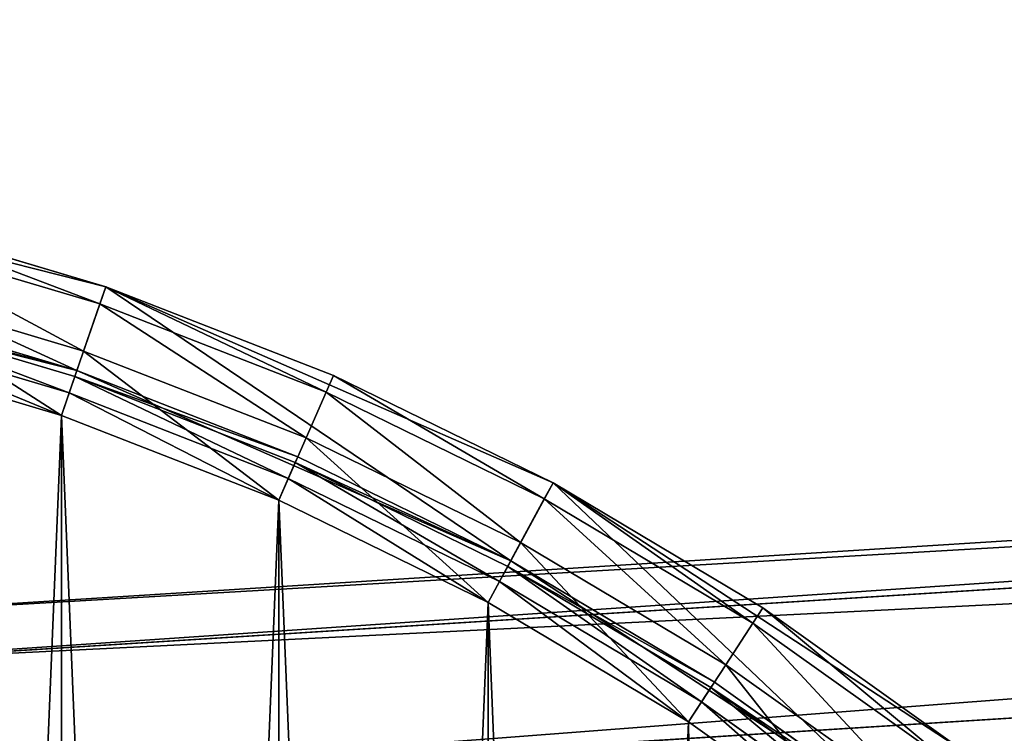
# Model space of a CAD drawing. Extents: x 4 to 698, y -308 to 195.
# Tile 226 of 256: x 365 to 382, y 40 to 52. Entities that reach past the tile are written whole.
import ezdxf

# ---------------------------------------------------------------- set-up
doc = ezdxf.new("R2010")
doc.units = 0
doc.header["$LTSCALE"] = 25.4
doc.layers.get('0').update_dxf_attribs({"color": 13, "linetype": 'CONTINUOUS'})

# ---------------------------------------------------------------- blocks, each defined once
blk = doc.blocks.new('DISK-III-7644_STL')
at = {"color": 250}
for p, q in [((360.43, 41.659, 209.145), (521.472, 51.808, 96.159)), ((360.43, 41.659, 209.145), (521.472, 51.808, 96.159)), ((362.198, 40.965, 211.603), (523.24, 51.114, 98.617)), ((362.198, 40.965, 211.603), (523.24, 51.114, 98.617)), ((358.763, 40.748, 206.688), (519.805, 50.897, 93.702)), ((358.763, 40.748, 206.688), (519.805, 50.897, 93.702)), ((358.398, 49.318, 585.61), (366.403, 47.291, 585.61)), ((358.398, 49.318, 585.61), (366.403, 47.291, 585.61)), ((363.593, 38.852, 213.402), (524.635, 49.001, 100.416)), ((363.593, 38.852, 213.402), (524.635, 49.001, 100.416)), ((357.644, 38.477, 204.889), (518.686, 48.626, 91.903)), ((357.644, 38.477, 204.889), (518.686, 48.626, 91.903)), ((366.403, 47.291, 585.61), (362.442, 48.47, 558.91)), ((366.403, 47.291, 585.61), (362.442, 48.47, 558.91)), ((366.403, 47.291, 558.91), (362.442, 48.47, 558.91)), ((366.403, 47.291, 558.91), (362.442, 48.47, 558.91)), ((366.303, 46.999, 557.76), (362.367, 48.171, 557.76)), ((366.303, 46.999, 557.76), (362.367, 48.171, 557.76)), ((365.916, 45.872, 585.61), (358.151, 47.839, 585.61)), ((365.916, 45.872, 585.61), (358.151, 47.839, 585.61)), ((366.03, 46.203, 556.918), (362.16, 47.355, 556.918)), ((366.03, 46.203, 556.918), (362.16, 47.355, 556.918)), ((366.303, 46.999, 557.76), (366.403, 47.291, 558.91)), ((366.303, 46.999, 557.76), (366.403, 47.291, 558.91)), ((366.403, 47.291, 585.61), (366.403, 47.291, 558.91)), ((366.403, 47.291, 585.61), (366.403, 47.291, 558.91)), ((366.403, 47.291, 585.61), (370.253, 45.789, 558.91)), ((370.253, 45.789, 558.91), (366.403, 47.291, 558.91)), ((366.403, 47.291, 585.61), (370.253, 45.789, 558.91)), ((366.403, 47.291, 585.61), (373.966, 43.974, 585.61)), ((366.403, 47.291, 585.61), (373.966, 43.974, 585.61)), ((370.253, 45.789, 558.91), (366.403, 47.291, 558.91)), ((365.916, 45.872, 585.61), (362.074, 47.016, 558.91)), ((362.074, 47.016, 558.91), (365.916, 45.872, 558.91)), ((365.916, 45.872, 585.61), (362.074, 47.016, 558.91)), ((362.074, 47.016, 558.91), (365.916, 45.872, 558.91)), ((366.03, 46.203, 556.918), (366.303, 46.999, 557.76)), ((366.03, 46.203, 556.918), (366.303, 46.999, 557.76)), ((370.129, 45.506, 557.76), (366.303, 46.999, 557.76)), ((370.129, 45.506, 557.76), (366.303, 46.999, 557.76)), ((362.048, 46.912, 558.51), (365.881, 45.771, 558.51)), ((362.048, 46.912, 558.51), (365.881, 45.771, 558.51)), ((361.976, 46.628, 558.217), (365.786, 45.494, 558.217)), ((361.976, 46.628, 558.217), (365.786, 45.494, 558.217)), ((361.878, 46.24, 556.61), (365.656, 45.115, 556.61)), ((361.878, 46.24, 558.11), (365.656, 45.115, 558.11)), ((361.878, 46.24, 556.61), (365.656, 45.115, 556.61)), ((361.878, 46.24, 558.11), (365.656, 45.115, 558.11)), ((365.656, 45.115, 556.61), (366.03, 46.203, 556.918)), ((365.656, 45.115, 556.61), (366.03, 46.203, 556.918)), ((369.791, 44.736, 556.918), (366.03, 46.203, 556.918)), ((369.791, 44.736, 556.918), (366.03, 46.203, 556.918)), ((365.916, 45.872, 558.91), (365.881, 45.771, 558.51)), ((365.916, 45.872, 558.91), (365.881, 45.771, 558.51)), ((373.252, 42.654, 585.61), (365.916, 45.872, 585.61)), ((365.916, 45.872, 585.61), (369.65, 44.415, 558.91)), ((365.916, 45.872, 585.61), (369.65, 44.415, 558.91)), ((365.916, 45.872, 585.61), (365.916, 45.872, 558.91)), ((365.916, 45.872, 558.91), (369.65, 44.415, 558.91)), ((365.916, 45.872, 585.61), (365.916, 45.872, 558.91)), ((373.252, 42.654, 585.61), (365.916, 45.872, 585.61)), ((365.916, 45.872, 558.91), (369.65, 44.415, 558.91)), ((370.129, 45.506, 557.76), (370.253, 45.789, 558.91)), ((370.129, 45.506, 557.76), (370.253, 45.789, 558.91)), ((373.966, 43.974, 585.61), (370.253, 45.789, 558.91)), ((373.966, 43.974, 585.61), (370.253, 45.789, 558.91)), ((373.966, 43.974, 558.91), (370.253, 45.789, 558.91)), ((373.966, 43.974, 558.91), (370.253, 45.789, 558.91)), ((365.881, 45.771, 558.51), (365.786, 45.494, 558.217)), ((365.881, 45.771, 558.51), (365.786, 45.494, 558.217)), ((365.881, 45.771, 558.51), (369.607, 44.317, 558.51)), ((365.881, 45.771, 558.51), (369.607, 44.317, 558.51)), ((365.786, 45.494, 558.217), (365.656, 45.115, 558.11)), ((365.786, 45.494, 558.217), (365.656, 45.115, 558.11)), ((365.786, 45.494, 558.217), (369.49, 44.049, 558.217)), ((365.786, 45.494, 558.217), (369.49, 44.049, 558.217)), ((369.791, 44.736, 556.918), (370.129, 45.506, 557.76)), ((369.791, 44.736, 556.918), (370.129, 45.506, 557.76)), ((373.819, 43.703, 557.76), (370.129, 45.506, 557.76)), ((373.819, 43.703, 557.76), (370.129, 45.506, 557.76)), ((365.656, 45.115, 556.61), (369.329, 43.682, 556.61)), ((365.656, 45.115, 558.11), (369.329, 43.682, 558.11)), ((365.656, 45.115, 556.61), (369.329, 43.682, 556.61)), ((365.656, 45.115, 558.11), (369.329, 43.682, 558.11)), ((369.329, 43.682, 556.61), (369.791, 44.736, 556.918)), ((369.329, 43.682, 556.61), (369.791, 44.736, 556.918)), ((373.418, 42.962, 556.918), (369.791, 44.736, 556.918)), ((373.418, 42.962, 556.918), (369.791, 44.736, 556.918)), ((369.607, 44.317, 558.51), (369.49, 44.049, 558.217)), ((369.607, 44.317, 558.51), (369.49, 44.049, 558.217)), ((369.65, 44.415, 558.91), (369.607, 44.317, 558.51)), ((369.65, 44.415, 558.91), (369.607, 44.317, 558.51)), ((369.607, 44.317, 558.51), (373.201, 42.56, 558.51)), ((369.607, 44.317, 558.51), (373.201, 42.56, 558.51)), ((373.252, 42.654, 585.61), (369.65, 44.415, 558.91)), ((369.65, 44.415, 558.91), (373.252, 42.654, 558.91)), ((373.252, 42.654, 585.61), (369.65, 44.415, 558.91)), ((369.65, 44.415, 558.91), (373.252, 42.654, 558.91)), ((369.49, 44.049, 558.217), (369.329, 43.682, 558.11)), ((369.49, 44.049, 558.217), (369.329, 43.682, 558.11)), ((369.49, 44.049, 558.217), (373.061, 42.303, 558.217)), ((369.49, 44.049, 558.217), (373.061, 42.303, 558.217)), ((373.819, 43.703, 557.76), (373.966, 43.974, 558.91)), ((373.819, 43.703, 557.76), (373.966, 43.974, 558.91)), ((373.966, 43.974, 585.61), (373.966, 43.974, 558.91)), ((373.966, 43.974, 585.61), (373.966, 43.974, 558.91)), ((373.966, 43.974, 585.61), (377.516, 41.858, 558.91)), ((377.516, 41.858, 558.91), (373.966, 43.974, 558.91)), ((373.966, 43.974, 585.61), (377.516, 41.858, 558.91)), ((373.966, 43.974, 585.61), (380.879, 39.457, 585.61)), ((373.966, 43.974, 585.61), (380.879, 39.457, 585.61)), ((377.516, 41.858, 558.91), (373.966, 43.974, 558.91)), ((369.329, 43.682, 556.61), (372.871, 41.951, 556.61)), ((369.329, 43.682, 558.11), (372.871, 41.951, 558.11)), ((369.329, 43.682, 556.61), (372.871, 41.951, 556.61)), ((369.329, 43.682, 558.11), (372.871, 41.951, 558.11)), ((373.418, 42.962, 556.918), (373.819, 43.703, 557.76)), ((373.418, 42.962, 556.918), (373.819, 43.703, 557.76)), ((377.347, 41.6, 557.76), (373.819, 43.703, 557.76)), ((377.347, 41.6, 557.76), (373.819, 43.703, 557.76)), ((372.871, 41.951, 556.61), (373.418, 42.962, 556.918)), ((372.871, 41.951, 556.61), (373.418, 42.962, 556.918)), ((376.887, 40.896, 556.918), (373.418, 42.962, 556.918)), ((376.887, 40.896, 556.918), (373.418, 42.962, 556.918)), ((373.252, 42.654, 558.91), (373.201, 42.56, 558.51)), ((373.252, 42.654, 558.91), (373.201, 42.56, 558.51)), ((379.957, 38.273, 585.61), (373.252, 42.654, 585.61)), ((373.252, 42.654, 585.61), (376.695, 40.603, 558.91)), ((373.252, 42.654, 585.61), (376.695, 40.603, 558.91)), ((373.252, 42.654, 585.61), (373.252, 42.654, 558.91)), ((373.252, 42.654, 558.91), (376.695, 40.603, 558.91)), ((373.252, 42.654, 585.61), (373.252, 42.654, 558.91)), ((379.957, 38.273, 585.61), (373.252, 42.654, 585.61)), ((373.252, 42.654, 558.91), (376.695, 40.603, 558.91)), ((373.201, 42.56, 558.51), (373.061, 42.303, 558.217)), ((373.201, 42.56, 558.51), (373.061, 42.303, 558.217)), ((373.201, 42.56, 558.51), (376.637, 40.513, 558.51)), ((373.201, 42.56, 558.51), (376.637, 40.513, 558.51)), ((373.061, 42.303, 558.217), (372.871, 41.951, 558.11)), ((373.061, 42.303, 558.217), (372.871, 41.951, 558.11)), ((373.061, 42.303, 558.217), (376.476, 40.268, 558.217)), ((373.061, 42.303, 558.217), (376.476, 40.268, 558.217)), ((372.871, 41.951, 556.61), (376.258, 39.933, 556.61)), ((372.871, 41.951, 558.11), (376.258, 39.933, 558.11)), ((372.871, 41.951, 556.61), (376.258, 39.933, 556.61)), ((372.871, 41.951, 558.11), (376.258, 39.933, 558.11)), ((377.347, 41.6, 557.76), (377.516, 41.858, 558.91)), ((377.347, 41.6, 557.76), (377.516, 41.858, 558.91)), ((380.879, 39.457, 585.61), (377.516, 41.858, 558.91)), ((380.879, 39.457, 585.61), (377.516, 41.858, 558.91)), ((380.879, 39.457, 558.91), (377.516, 41.858, 558.91)), ((380.879, 39.457, 558.91), (377.516, 41.858, 558.91)), ((376.887, 40.896, 556.918), (377.347, 41.6, 557.76)), ((376.887, 40.896, 556.918), (377.347, 41.6, 557.76)), ((380.69, 39.214, 557.76), (377.347, 41.6, 557.76)), ((380.69, 39.214, 557.76), (377.347, 41.6, 557.76)), ((376.258, 39.933, 556.61), (376.887, 40.896, 556.918)), ((376.258, 39.933, 556.61), (376.887, 40.896, 556.918)), ((380.172, 38.55, 556.918), (376.887, 40.896, 556.918)), ((380.172, 38.55, 556.918), (376.887, 40.896, 556.918)), ((376.637, 40.513, 558.51), (376.476, 40.268, 558.217)), ((376.637, 40.513, 558.51), (376.476, 40.268, 558.217)), ((376.695, 40.603, 558.91), (376.637, 40.513, 558.51)), ((376.695, 40.603, 558.91), (376.637, 40.513, 558.51)), ((376.637, 40.513, 558.51), (379.892, 38.189, 558.51)), ((376.637, 40.513, 558.51), (379.892, 38.189, 558.51)), ((379.957, 38.273, 585.61), (376.695, 40.603, 558.91)), ((376.695, 40.603, 558.91), (379.957, 38.273, 558.91)), ((379.957, 38.273, 585.61), (376.695, 40.603, 558.91)), ((376.695, 40.603, 558.91), (379.957, 38.273, 558.91)), ((376.476, 40.268, 558.217), (376.258, 39.933, 558.11)), ((376.476, 40.268, 558.217), (376.258, 39.933, 558.11)), ((376.476, 40.268, 558.217), (379.712, 37.958, 558.217)), ((376.476, 40.268, 558.217), (379.712, 37.958, 558.217)), ((376.258, 39.933, 556.61), (379.466, 37.642, 556.61)), ((376.258, 39.933, 558.11), (379.466, 37.642, 558.11)), ((376.258, 39.933, 556.61), (379.466, 37.642, 556.61)), ((376.258, 39.933, 558.11), (379.466, 37.642, 558.11))]:
    blk.add_line(p, q, dxfattribs=at)
mesh = blk.add_polyface(dxfattribs=at)
corners = [(358.763, 40.748, 206.688), (521.472, 51.808, 96.159), (519.805, 50.897, 93.702), (360.43, 41.659, 209.145)]
mesh.append_faces([[corners[k] for k in face] for face in [(0, 1, 2), (1, 0, 3)]], dxfattribs={"vtx0": -1, "color": 250})
mesh = blk.add_polyface(dxfattribs=at)
corners = [(360.43, 41.659, 209.145), (523.24, 51.114, 98.617), (521.472, 51.808, 96.159), (362.198, 40.965, 211.603)]
mesh.append_faces([[corners[k] for k in face] for face in [(0, 1, 2), (1, 0, 3)]], dxfattribs={"vtx0": -1, "color": 250})
mesh = blk.add_polyface(dxfattribs=at)
corners = [(362.198, 40.965, 211.603), (524.635, 49.001, 100.416), (523.24, 51.114, 98.617), (363.593, 38.852, 213.402)]
mesh.append_faces([[corners[k] for k in face] for face in [(0, 1, 2), (1, 0, 3)]], dxfattribs={"vtx0": -1, "color": 250})
mesh = blk.add_polyface(dxfattribs=at)
corners = [(357.644, 38.477, 204.889), (519.805, 50.897, 93.702), (518.686, 48.626, 91.903), (358.763, 40.748, 206.688)]
mesh.append_faces([[corners[k] for k in face] for face in [(0, 1, 2), (1, 0, 3)]], dxfattribs={"vtx0": -1, "color": 250})
mesh = blk.add_polyface(dxfattribs=at)
corners = [(301.698, -12.274, 585.61), (300.339, 4.129, 585.61), (300.339, -4.129, 585.61), (301.698, 12.274, 585.61), (301.834, -4.005, 585.61), (304.379, -20.085, 585.61), (303.152, -11.906, 585.61), (305.753, -19.482, 585.61), (308.31, -27.347, 585.61), (309.566, -26.527, 585.61), (313.382, -33.864, 585.61), (314.486, -32.848, 585.61), (319.457, -39.457, 585.61), (320.379, -38.273, 585.61), (326.371, -43.974, 585.61), (327.085, -42.654, 585.61), (333.933, -47.291, 585.61), (334.42, -45.872, 585.61), (341.938, -49.318, 585.61), (342.185, -47.839, 585.61), (350.168, -50, 585.61), (350.168, -48.5, 585.61), (358.398, -49.318, 585.61), (358.151, -47.839, 585.61), (365.916, -45.872, 585.61), (366.403, -47.291, 585.61), (373.252, -42.654, 585.61), (373.966, -43.974, 585.61), (379.957, -38.273, 585.61), (380.879, -39.457, 585.61), (385.851, -32.848, 585.61), (386.954, -33.864, 585.61), (390.771, -26.527, 585.61), (392.026, -27.347, 585.61), (394.583, -19.482, 585.61), (395.957, -20.085, 585.61), (397.184, -11.906, 585.61), (398.638, -12.274, 585.61), (398.502, -4.005, 585.61), (398.502, 4.005, 585.61), (301.834, 4.005, 585.61), (304.379, 20.085, 585.61), (303.152, 11.906, 585.61), (305.753, 19.482, 585.61), (308.31, 27.347, 585.61), (309.566, 26.527, 585.61), (313.382, 33.864, 585.61), (314.486, 32.848, 585.61), (319.457, 39.457, 585.61), (320.379, 38.273, 585.61), (326.371, 43.974, 585.61), (327.085, 42.654, 585.61), (333.933, 47.291, 585.61), (334.42, 45.872, 585.61), (341.938, 49.318, 585.61), (342.185, 47.839, 585.61), (350.168, 50, 585.61), (350.168, 48.5, 585.61), (358.151, 47.839, 585.61), (358.398, 49.318, 585.61), (365.916, 45.872, 585.61), (366.403, 47.291, 585.61), (373.252, 42.654, 585.61), (373.966, 43.974, 585.61), (379.957, 38.273, 585.61), (380.879, 39.457, 585.61), (385.851, 32.848, 585.61), (386.954, 33.864, 585.61), (390.771, 26.527, 585.61), (392.026, 27.347, 585.61), (394.583, 19.482, 585.61), (395.957, 20.085, 585.61), (397.184, 11.906, 585.61), (398.638, 12.274, 585.61), (399.997, -4.129, 585.61), (399.997, 4.129, 585.61)]
mesh.append_faces([[corners[k] for k in face] for face in [(0, 1, 2), (73, 74, 75)]], dxfattribs={"vtx0": -1, "color": 250})
mesh.append_faces([[corners[k] for k in face] for face in [(1, 0, 3), (4, 5, 6), (6, 5, 7), (7, 8, 9), (9, 10, 11), (11, 12, 13), (13, 14, 15), (15, 16, 17), (17, 18, 19), (19, 20, 21), (21, 22, 23), (23, 22, 24), (24, 25, 26), (26, 27, 28), (28, 29, 30), (30, 31, 32), (32, 33, 34), (34, 35, 36), (36, 37, 38), (38, 37, 39), (3, 40, 41), (40, 3, 4), (41, 43, 44), (44, 45, 46), (46, 47, 48), (48, 49, 50), (50, 51, 52), (52, 53, 54), (54, 55, 56), (56, 58, 59), (59, 60, 61), (61, 62, 63), (63, 64, 65), (65, 66, 67), (67, 68, 69), (69, 70, 71), (71, 72, 73)]], dxfattribs={"vtx0": -1, "vtx1": -1, "color": 250})
mesh.append_faces([[corners[k] for k in face] for face in [(3, 0, 4), (73, 39, 37)]], dxfattribs={"vtx0": -1, "vtx1": -1, "vtx2": -1, "color": 250})
mesh.append_faces([[corners[k] for k in face] for face in [(4, 0, 5), (7, 5, 8), (9, 8, 10), (11, 10, 12), (13, 12, 14), (15, 14, 16), (17, 16, 18), (19, 18, 20), (21, 20, 22), (24, 22, 25), (26, 25, 27), (28, 27, 29), (30, 29, 31), (32, 31, 33), (34, 33, 35), (36, 35, 37), (41, 40, 42), (41, 42, 43), (44, 43, 45), (46, 45, 47), (48, 47, 49), (50, 49, 51), (52, 51, 53), (54, 53, 55), (56, 55, 57), (56, 57, 58), (59, 58, 60), (61, 60, 62), (63, 62, 64), (65, 64, 66), (67, 66, 68), (69, 68, 70), (71, 70, 72), (73, 72, 39), (73, 37, 74)]], dxfattribs={"vtx0": -1, "vtx2": -1, "color": 250})
mesh = blk.add_polyface(dxfattribs=at)
corners = [(366.403, 47.291, 585.61), (362.442, 48.47, 558.91), (358.398, 49.318, 585.61)]
mesh.append_faces([[corners[k] for k in face] for face in [(0, 1, 2)]], dxfattribs={"color": 250})
mesh = blk.add_polyface(dxfattribs=at)
corners = [(364.242, 35.887, 214.06), (524.635, 49.001, 100.416), (363.593, 38.852, 213.402), (525.284, 46.036, 101.074)]
mesh.append_faces([[corners[k] for k in face] for face in [(0, 1, 2), (1, 0, 3)]], dxfattribs={"vtx0": -1, "color": 250})
mesh = blk.add_polyface(dxfattribs=at)
corners = [(357.644, 38.477, 204.889), (518.415, 45.603, 91.244), (357.373, 35.454, 204.231), (518.686, 48.626, 91.903)]
mesh.append_faces([[corners[k] for k in face] for face in [(0, 1, 2), (1, 0, 3)]], dxfattribs={"vtx0": -1, "color": 250})
mesh = blk.add_polyface(dxfattribs=at)
corners = [(362.442, 48.47, 558.91), (366.303, 46.999, 557.76), (362.367, 48.171, 557.76), (366.403, 47.291, 558.91)]
mesh.append_faces([[corners[k] for k in face] for face in [(0, 1, 2), (1, 0, 3)]], dxfattribs={"vtx0": -1, "color": 250})
mesh = blk.add_polyface(dxfattribs=at)
corners = [(366.403, 47.291, 585.61), (366.403, 47.291, 558.91), (362.442, 48.47, 558.91)]
mesh.append_faces([[corners[k] for k in face] for face in [(0, 1, 2)]], dxfattribs={"color": 250})
mesh = blk.add_polyface(dxfattribs=at)
corners = [(362.367, 48.171, 557.76), (366.03, 46.203, 556.918), (362.16, 47.355, 556.918), (366.303, 46.999, 557.76)]
mesh.append_faces([[corners[k] for k in face] for face in [(0, 1, 2), (1, 0, 3)]], dxfattribs={"vtx0": -1, "color": 250})
mesh = blk.add_polyface(dxfattribs=at)
corners = [(358.151, 47.839, 585.61), (362.074, 47.016, 558.91), (365.916, 45.872, 585.61)]
mesh.append_faces([[corners[k] for k in face] for face in [(0, 1, 2)]], dxfattribs={"color": 250})
mesh = blk.add_polyface(dxfattribs=at)
corners = [(344.956, 34.367, 556.61), (346.229, -47.537, 556.61), (342.317, -47.049, 556.61), (345.847, 32.018, 556.61), (347.728, 30.351, 556.61), (350.168, -47.7, 556.61), (350.168, 29.75, 556.61), (352.608, 30.351, 556.61), (354.107, -47.537, 556.61), (354.489, 32.018, 556.61), (358.019, -47.049, 556.61), (355.38, 34.367, 556.61), (358.019, 47.049, 556.61), (361.878, 46.24, 556.61), (361.878, -46.24, 556.61), (365.656, 45.115, 556.61), (365.656, -45.115, 556.61), (369.329, 43.682, 556.61), (369.329, -43.682, 556.61), (372.871, 41.951, 556.61), (372.871, -41.951, 556.61), (376.258, 39.933, 556.61), (375.267, -18.133, 556.61), (375.57, -15.638, 556.61), (376.998, -13.57, 556.61), (379.466, 37.642, 556.61), (379.223, -12.403, 556.61), (381.735, -12.403, 556.61), (382.474, 35.094, 556.61), (383.96, -13.57, 556.61), (385.262, 32.306, 556.61), (385.388, -15.638, 556.61), (387.81, 29.298, 556.61), (385.691, -18.133, 556.61), (376.258, -39.933, 556.61), (376.158, -20.482, 556.61), (378.039, -22.149, 556.61), (379.466, -37.642, 556.61), (380.479, -22.75, 556.61), (382.474, -35.094, 556.61), (382.919, -22.149, 556.61), (385.262, -32.306, 556.61), (384.8, -20.482, 556.61), (387.81, -29.298, 556.61), (390.101, 26.089, 556.61), (390.101, -26.089, 556.61), (392.119, 22.703, 556.61), (392.119, -22.703, 556.61), (393.851, 19.161, 556.61), (393.851, -19.161, 556.61), (395.284, 15.488, 556.61), (395.284, -15.488, 556.61), (396.409, 11.71, 556.61), (396.409, -11.71, 556.61), (397.218, 7.851, 556.61), (397.218, -7.851, 556.61), (397.705, 3.939, 556.61), (397.705, -3.939, 556.61), (397.868, 0, 556.61), (314.646, -18.133, 556.61), (315.074, -32.306, 556.61), (312.526, -29.298, 556.61), (315.537, -20.482, 556.61), (317.862, -35.094, 556.61), (317.417, -22.149, 556.61), (319.857, -22.75, 556.61), (320.87, -37.642, 556.61), (322.297, -22.149, 556.61), (324.079, -39.933, 556.61), (324.178, -20.482, 556.61), (327.465, -41.951, 556.61), (325.069, -18.133, 556.61), (327.465, 41.951, 556.61), (331.007, 43.682, 556.61), (331.007, -43.682, 556.61), (334.68, 45.115, 556.61), (334.68, -45.115, 556.61), (338.458, 46.24, 556.61), (338.458, -46.24, 556.61), (342.317, 47.049, 556.61), (346.229, 47.537, 556.61), (345.259, 36.862, 556.61), (346.687, 38.93, 556.61), (350.168, 47.7, 556.61), (348.912, 40.097, 556.61), (351.425, 40.097, 556.61), (354.107, 47.537, 556.61), (353.65, 38.93, 556.61), (355.077, 36.862, 556.61), (302.631, 3.939, 556.61), (302.631, -3.939, 556.61), (302.468, 0, 556.61), (303.119, 7.851, 556.61), (303.119, -7.851, 556.61), (303.928, 11.71, 556.61), (303.928, -11.71, 556.61), (305.053, 15.488, 556.61), (305.053, -15.488, 556.61), (306.486, 19.161, 556.61), (306.486, -19.161, 556.61), (308.217, 22.703, 556.61), (308.217, -22.703, 556.61), (310.235, 26.089, 556.61), (310.235, -26.089, 556.61), (312.526, 29.298, 556.61), (315.074, 32.306, 556.61), (314.948, -15.638, 556.61), (316.376, -13.57, 556.61), (317.862, 35.094, 556.61), (318.601, -12.403, 556.61), (320.87, 37.642, 556.61), (321.114, -12.403, 556.61), (324.079, 39.933, 556.61), (323.339, -13.57, 556.61), (324.766, -15.638, 556.61)]
mesh.append_faces([[corners[k] for k in face] for face in [(57, 56, 58), (89, 90, 91)]], dxfattribs={"vtx0": -1, "color": 250})
mesh.append_faces([[corners[k] for k in face] for face in [(1, 4, 5), (5, 7, 8), (8, 9, 10), (10, 13, 14), (14, 15, 16), (16, 17, 18), (18, 19, 20), (22, 21, 23), (23, 21, 24), (24, 25, 26), (26, 25, 27), (27, 28, 29), (29, 30, 31), (31, 32, 33), (34, 36, 37), (37, 38, 39), (39, 40, 41), (41, 33, 43), (43, 44, 45), (45, 46, 47), (47, 48, 49), (49, 50, 51), (51, 52, 53), (53, 54, 55), (55, 56, 57), (60, 62, 63), (63, 65, 66), (66, 67, 68), (68, 69, 70), (70, 73, 74), (74, 75, 76), (76, 77, 78), (78, 79, 2), (0, 80, 81), (81, 80, 82), (82, 83, 84), (84, 83, 85), (85, 86, 87), (87, 86, 88), (88, 12, 11), (90, 92, 93), (93, 94, 95), (95, 96, 97), (97, 98, 99), (99, 100, 101), (101, 102, 103), (103, 104, 61), (59, 105, 106), (106, 105, 107), (107, 108, 109), (109, 110, 111), (111, 112, 113), (113, 112, 114), (114, 72, 71)]], dxfattribs={"vtx0": -1, "vtx1": -1, "color": 250})
mesh.append_faces([[corners[k] for k in face] for face in [(10, 11, 12), (20, 21, 22), (43, 33, 32), (70, 71, 72), (2, 79, 0), (61, 105, 59)]], dxfattribs={"vtx0": -1, "vtx1": -1, "vtx2": -1, "color": 250})
mesh.append_faces([[corners[k] for k in face] for face in [(0, 1, 2), (1, 0, 3), (1, 3, 4), (5, 4, 6), (5, 6, 7), (8, 7, 9), (10, 9, 11), (10, 12, 13), (14, 13, 15), (16, 15, 17), (18, 17, 19), (20, 19, 21), (24, 21, 25), (27, 25, 28), (29, 28, 30), (31, 30, 32), (22, 34, 20), (34, 22, 35), (34, 35, 36), (37, 36, 38), (39, 38, 40), (41, 40, 42), (41, 42, 33), (43, 32, 44), (45, 44, 46), (47, 46, 48), (49, 48, 50), (51, 50, 52), (53, 52, 54), (55, 54, 56), (59, 60, 61), (60, 59, 62), (63, 62, 64), (63, 64, 65), (66, 65, 67), (68, 67, 69), (70, 69, 71), (70, 72, 73), (74, 73, 75), (76, 75, 77), (78, 77, 79), (0, 79, 80), (82, 80, 83), (85, 83, 86), (88, 86, 12), (90, 89, 92), (93, 92, 94), (95, 94, 96), (97, 96, 98), (99, 98, 100), (101, 100, 102), (103, 102, 104), (61, 104, 105), (107, 105, 108), (109, 108, 110), (111, 110, 112), (114, 112, 72)]], dxfattribs={"vtx0": -1, "vtx2": -1, "color": 250})
mesh = blk.add_polyface(dxfattribs=at)
corners = [(314.646, -18.133, 558.11), (315.074, 32.306, 558.11), (312.526, 29.298, 558.11), (314.948, -15.638, 558.11), (316.376, -13.57, 558.11), (317.862, 35.094, 558.11), (318.601, -12.403, 558.11), (320.87, 37.642, 558.11), (321.114, -12.403, 558.11), (324.079, 39.933, 558.11), (323.339, -13.57, 558.11), (324.766, -15.638, 558.11), (327.465, 41.951, 558.11), (325.069, -18.133, 558.11), (327.465, -41.951, 558.11), (331.007, -43.682, 558.11), (331.007, 43.682, 558.11), (334.68, -45.115, 558.11), (334.68, 45.115, 558.11), (338.458, -46.24, 558.11), (338.458, 46.24, 558.11), (342.317, -47.049, 558.11), (342.317, 47.049, 558.11), (346.229, -47.537, 558.11), (344.956, 34.367, 558.11), (345.847, 32.018, 558.11), (347.728, 30.351, 558.11), (350.168, -47.7, 558.11), (350.168, 29.75, 558.11), (354.107, -47.537, 558.11), (352.608, 30.351, 558.11), (354.489, 32.018, 558.11), (358.019, -47.049, 558.11), (355.38, 34.367, 558.11), (302.631, -3.939, 558.11), (302.631, 3.939, 558.11), (302.468, 0, 558.11), (303.119, -7.851, 558.11), (303.119, 7.851, 558.11), (303.928, -11.71, 558.11), (303.928, 11.71, 558.11), (305.053, -15.488, 558.11), (305.053, 15.488, 558.11), (306.486, -19.161, 558.11), (306.486, 19.161, 558.11), (308.217, -22.703, 558.11), (308.217, 22.703, 558.11), (310.235, -26.089, 558.11), (310.235, 26.089, 558.11), (312.526, -29.298, 558.11), (315.074, -32.306, 558.11), (315.537, -20.482, 558.11), (317.862, -35.094, 558.11), (317.417, -22.149, 558.11), (319.857, -22.75, 558.11), (320.87, -37.642, 558.11), (322.297, -22.149, 558.11), (324.079, -39.933, 558.11), (324.178, -20.482, 558.11), (346.229, 47.537, 558.11), (345.259, 36.862, 558.11), (346.687, 38.93, 558.11), (350.168, 47.7, 558.11), (348.912, 40.097, 558.11), (351.425, 40.097, 558.11), (354.107, 47.537, 558.11), (353.65, 38.93, 558.11), (355.077, 36.862, 558.11), (358.019, 47.049, 558.11), (361.878, -46.24, 558.11), (361.878, 46.24, 558.11), (365.656, -45.115, 558.11), (365.656, 45.115, 558.11), (369.329, -43.682, 558.11), (369.329, 43.682, 558.11), (372.871, -41.951, 558.11), (372.871, 41.951, 558.11), (375.267, -18.133, 558.11), (376.258, -39.933, 558.11), (376.158, -20.482, 558.11), (378.039, -22.149, 558.11), (379.466, -37.642, 558.11), (380.479, -22.75, 558.11), (382.474, -35.094, 558.11), (382.919, -22.149, 558.11), (385.262, -32.306, 558.11), (384.8, -20.482, 558.11), (385.691, -18.133, 558.11), (387.81, -29.298, 558.11), (376.258, 39.933, 558.11), (375.57, -15.638, 558.11), (376.998, -13.57, 558.11), (379.466, 37.642, 558.11), (379.223, -12.403, 558.11), (381.735, -12.403, 558.11), (382.474, 35.094, 558.11), (383.96, -13.57, 558.11), (385.262, 32.306, 558.11), (385.388, -15.638, 558.11), (387.81, 29.298, 558.11), (390.101, -26.089, 558.11), (390.101, 26.089, 558.11), (392.119, -22.703, 558.11), (392.119, 22.703, 558.11), (393.851, -19.161, 558.11), (393.851, 19.161, 558.11), (395.284, -15.488, 558.11), (395.284, 15.488, 558.11), (396.409, -11.71, 558.11), (396.409, 11.71, 558.11), (397.218, -7.851, 558.11), (397.218, 7.851, 558.11), (397.705, -3.939, 558.11), (397.705, 3.939, 558.11), (397.868, 0, 558.11)]
mesh.append_faces([[corners[k] for k in face] for face in [(34, 35, 36), (113, 112, 114)]], dxfattribs={"vtx0": -1, "color": 250})
mesh.append_faces([[corners[k] for k in face] for face in [(1, 4, 5), (5, 6, 7), (7, 8, 9), (9, 11, 12), (12, 15, 16), (16, 17, 18), (18, 19, 20), (20, 21, 22), (24, 23, 25), (25, 23, 26), (26, 27, 28), (28, 29, 30), (30, 29, 31), (31, 32, 33), (35, 37, 38), (38, 39, 40), (40, 41, 42), (42, 43, 44), (44, 45, 46), (46, 47, 48), (48, 49, 2), (0, 50, 51), (51, 52, 53), (53, 52, 54), (54, 55, 56), (56, 57, 58), (58, 14, 13), (59, 61, 62), (62, 64, 65), (65, 67, 68), (68, 69, 70), (70, 71, 72), (72, 73, 74), (74, 75, 76), (77, 78, 79), (79, 78, 80), (80, 81, 82), (82, 83, 84), (84, 85, 86), (86, 85, 87), (89, 91, 92), (92, 94, 95), (95, 96, 97), (97, 98, 99), (99, 100, 101), (101, 102, 103), (103, 104, 105), (105, 106, 107), (107, 108, 109), (109, 110, 111), (111, 112, 113)]], dxfattribs={"vtx0": -1, "vtx1": -1, "color": 250})
mesh.append_faces([[corners[k] for k in face] for face in [(12, 13, 14), (22, 23, 24), (2, 50, 0), (68, 33, 32), (76, 75, 77), (99, 87, 88)]], dxfattribs={"vtx0": -1, "vtx1": -1, "vtx2": -1, "color": 250})
mesh.append_faces([[corners[k] for k in face] for face in [(0, 1, 2), (1, 0, 3), (1, 3, 4), (5, 4, 6), (7, 6, 8), (9, 8, 10), (9, 10, 11), (12, 11, 13), (12, 14, 15), (16, 15, 17), (18, 17, 19), (20, 19, 21), (22, 21, 23), (26, 23, 27), (28, 27, 29), (31, 29, 32), (35, 34, 37), (38, 37, 39), (40, 39, 41), (42, 41, 43), (44, 43, 45), (46, 45, 47), (48, 47, 49), (2, 49, 50), (51, 50, 52), (54, 52, 55), (56, 55, 57), (58, 57, 14), (24, 59, 22), (59, 24, 60), (59, 60, 61), (62, 61, 63), (62, 63, 64), (65, 64, 66), (65, 66, 67), (68, 67, 33), (68, 32, 69), (70, 69, 71), (72, 71, 73), (74, 73, 75), (77, 75, 78), (80, 78, 81), (82, 81, 83), (84, 83, 85), (87, 85, 88), (77, 89, 76), (89, 77, 90), (89, 90, 91), (92, 91, 93), (92, 93, 94), (95, 94, 96), (97, 96, 98), (99, 98, 87), (99, 88, 100), (101, 100, 102), (103, 102, 104), (105, 104, 106), (107, 106, 108), (109, 108, 110), (111, 110, 112)]], dxfattribs={"vtx0": -1, "vtx2": -1, "color": 250})
mesh = blk.add_polyface(dxfattribs=at)
corners = [(362.16, 47.355, 556.918), (365.656, 45.115, 556.61), (361.878, 46.24, 556.61), (366.03, 46.203, 556.918)]
mesh.append_faces([[corners[k] for k in face] for face in [(0, 1, 2), (1, 0, 3)]], dxfattribs={"vtx0": -1, "color": 250})
mesh = blk.add_polyface(dxfattribs=at)
corners = [(366.403, 47.291, 558.91), (370.129, 45.506, 557.76), (366.303, 46.999, 557.76), (370.253, 45.789, 558.91)]
mesh.append_faces([[corners[k] for k in face] for face in [(0, 1, 2), (1, 0, 3)]], dxfattribs={"vtx0": -1, "color": 250})
mesh = blk.add_polyface(dxfattribs=at)
corners = [(366.403, 47.291, 585.61), (370.253, 45.789, 558.91), (366.403, 47.291, 558.91)]
mesh.append_faces([[corners[k] for k in face] for face in [(0, 1, 2)]], dxfattribs={"color": 250})
mesh = blk.add_polyface(dxfattribs=at)
corners = [(373.966, 43.974, 585.61), (370.253, 45.789, 558.91), (366.403, 47.291, 585.61)]
mesh.append_faces([[corners[k] for k in face] for face in [(0, 1, 2)]], dxfattribs={"color": 250})
mesh = blk.add_polyface(dxfattribs=at)
corners = [(365.916, 45.872, 558.91), (362.048, 46.912, 558.51), (365.881, 45.771, 558.51), (362.074, 47.016, 558.91)]
mesh.append_faces([[corners[k] for k in face] for face in [(0, 1, 2), (1, 0, 3)]], dxfattribs={"vtx0": -1, "color": 250})
mesh = blk.add_polyface(dxfattribs=at)
corners = [(365.916, 45.872, 585.61), (362.074, 47.016, 558.91), (365.916, 45.872, 558.91)]
mesh.append_faces([[corners[k] for k in face] for face in [(0, 1, 2)]], dxfattribs={"color": 250})
mesh = blk.add_polyface(dxfattribs=at)
corners = [(366.303, 46.999, 557.76), (369.791, 44.736, 556.918), (366.03, 46.203, 556.918), (370.129, 45.506, 557.76)]
mesh.append_faces([[corners[k] for k in face] for face in [(0, 1, 2), (1, 0, 3)]], dxfattribs={"vtx0": -1, "color": 250})
mesh = blk.add_polyface(dxfattribs=at)
corners = [(365.786, 45.494, 558.217), (362.048, 46.912, 558.51), (361.976, 46.628, 558.217), (365.881, 45.771, 558.51)]
mesh.append_faces([[corners[k] for k in face] for face in [(0, 1, 2), (1, 0, 3)]], dxfattribs={"vtx0": -1, "color": 250})
mesh = blk.add_polyface(dxfattribs=at)
corners = [(365.656, 45.115, 558.11), (361.976, 46.628, 558.217), (361.878, 46.24, 558.11), (365.786, 45.494, 558.217)]
mesh.append_faces([[corners[k] for k in face] for face in [(0, 1, 2), (1, 0, 3)]], dxfattribs={"vtx0": -1, "color": 250})
mesh = blk.add_polyface(dxfattribs=at)
corners = [(366.03, 46.203, 556.918), (369.329, 43.682, 556.61), (365.656, 45.115, 556.61), (369.791, 44.736, 556.918)]
mesh.append_faces([[corners[k] for k in face] for face in [(0, 1, 2), (1, 0, 3)]], dxfattribs={"vtx0": -1, "color": 250})
mesh = blk.add_polyface(dxfattribs=at)
corners = [(525.013, 43.013, 100.416), (364.242, 35.887, 214.06), (363.971, 32.864, 213.402), (525.284, 46.036, 101.074)]
mesh.append_faces([[corners[k] for k in face] for face in [(0, 1, 2), (1, 0, 3)]], dxfattribs={"vtx0": -1, "color": 250})
mesh = blk.add_polyface(dxfattribs=at)
corners = [(369.65, 44.415, 558.91), (365.881, 45.771, 558.51), (369.607, 44.317, 558.51), (365.916, 45.872, 558.91)]
mesh.append_faces([[corners[k] for k in face] for face in [(0, 1, 2), (1, 0, 3)]], dxfattribs={"vtx0": -1, "color": 250})
mesh = blk.add_polyface(dxfattribs=at)
corners = [(365.916, 45.872, 585.61), (369.65, 44.415, 558.91), (373.252, 42.654, 585.61)]
mesh.append_faces([[corners[k] for k in face] for face in [(0, 1, 2)]], dxfattribs={"color": 250})
mesh = blk.add_polyface(dxfattribs=at)
corners = [(365.916, 45.872, 585.61), (365.916, 45.872, 558.91), (369.65, 44.415, 558.91)]
mesh.append_faces([[corners[k] for k in face] for face in [(0, 1, 2)]], dxfattribs={"color": 250})
mesh = blk.add_polyface(dxfattribs=at)
corners = [(370.253, 45.789, 558.91), (373.819, 43.703, 557.76), (370.129, 45.506, 557.76), (373.966, 43.974, 558.91)]
mesh.append_faces([[corners[k] for k in face] for face in [(0, 1, 2), (1, 0, 3)]], dxfattribs={"vtx0": -1, "color": 250})
mesh = blk.add_polyface(dxfattribs=at)
corners = [(373.966, 43.974, 585.61), (373.966, 43.974, 558.91), (370.253, 45.789, 558.91)]
mesh.append_faces([[corners[k] for k in face] for face in [(0, 1, 2)]], dxfattribs={"color": 250})
mesh = blk.add_polyface(dxfattribs=at)
corners = [(369.49, 44.049, 558.217), (365.881, 45.771, 558.51), (365.786, 45.494, 558.217), (369.607, 44.317, 558.51)]
mesh.append_faces([[corners[k] for k in face] for face in [(0, 1, 2), (1, 0, 3)]], dxfattribs={"vtx0": -1, "color": 250})
mesh = blk.add_polyface(dxfattribs=at)
corners = [(518.415, 45.603, 91.244), (358.022, 32.489, 204.889), (357.373, 35.454, 204.231), (519.064, 42.638, 91.903)]
mesh.append_faces([[corners[k] for k in face] for face in [(0, 1, 2), (1, 0, 3)]], dxfattribs={"vtx0": -1, "color": 250})
mesh = blk.add_polyface(dxfattribs=at)
corners = [(369.329, 43.682, 558.11), (365.786, 45.494, 558.217), (365.656, 45.115, 558.11), (369.49, 44.049, 558.217)]
mesh.append_faces([[corners[k] for k in face] for face in [(0, 1, 2), (1, 0, 3)]], dxfattribs={"vtx0": -1, "color": 250})
mesh = blk.add_polyface(dxfattribs=at)
corners = [(370.129, 45.506, 557.76), (373.418, 42.962, 556.918), (369.791, 44.736, 556.918), (373.819, 43.703, 557.76)]
mesh.append_faces([[corners[k] for k in face] for face in [(0, 1, 2), (1, 0, 3)]], dxfattribs={"vtx0": -1, "color": 250})
mesh = blk.add_polyface(dxfattribs=at)
corners = [(369.791, 44.736, 556.918), (372.871, 41.951, 556.61), (369.329, 43.682, 556.61), (373.418, 42.962, 556.918)]
mesh.append_faces([[corners[k] for k in face] for face in [(0, 1, 2), (1, 0, 3)]], dxfattribs={"vtx0": -1, "color": 250})
mesh = blk.add_polyface(dxfattribs=at)
corners = [(373.061, 42.303, 558.217), (369.607, 44.317, 558.51), (369.49, 44.049, 558.217), (373.201, 42.56, 558.51)]
mesh.append_faces([[corners[k] for k in face] for face in [(0, 1, 2), (1, 0, 3)]], dxfattribs={"vtx0": -1, "color": 250})
mesh = blk.add_polyface(dxfattribs=at)
corners = [(373.252, 42.654, 558.91), (369.607, 44.317, 558.51), (373.201, 42.56, 558.51), (369.65, 44.415, 558.91)]
mesh.append_faces([[corners[k] for k in face] for face in [(0, 1, 2), (1, 0, 3)]], dxfattribs={"vtx0": -1, "color": 250})
mesh = blk.add_polyface(dxfattribs=at)
corners = [(373.252, 42.654, 585.61), (369.65, 44.415, 558.91), (373.252, 42.654, 558.91)]
mesh.append_faces([[corners[k] for k in face] for face in [(0, 1, 2)]], dxfattribs={"color": 250})
mesh = blk.add_polyface(dxfattribs=at)
corners = [(372.871, 41.951, 558.11), (369.49, 44.049, 558.217), (369.329, 43.682, 558.11), (373.061, 42.303, 558.217)]
mesh.append_faces([[corners[k] for k in face] for face in [(0, 1, 2), (1, 0, 3)]], dxfattribs={"vtx0": -1, "color": 250})
mesh = blk.add_polyface(dxfattribs=at)
corners = [(373.966, 43.974, 558.91), (377.347, 41.6, 557.76), (373.819, 43.703, 557.76), (377.516, 41.858, 558.91)]
mesh.append_faces([[corners[k] for k in face] for face in [(0, 1, 2), (1, 0, 3)]], dxfattribs={"vtx0": -1, "color": 250})
mesh = blk.add_polyface(dxfattribs=at)
corners = [(373.966, 43.974, 585.61), (377.516, 41.858, 558.91), (373.966, 43.974, 558.91)]
mesh.append_faces([[corners[k] for k in face] for face in [(0, 1, 2)]], dxfattribs={"color": 250})
mesh = blk.add_polyface(dxfattribs=at)
corners = [(380.879, 39.457, 585.61), (377.516, 41.858, 558.91), (373.966, 43.974, 585.61)]
mesh.append_faces([[corners[k] for k in face] for face in [(0, 1, 2)]], dxfattribs={"color": 250})
mesh = blk.add_polyface(dxfattribs=at)
corners = [(373.819, 43.703, 557.76), (376.887, 40.896, 556.918), (373.418, 42.962, 556.918), (377.347, 41.6, 557.76)]
mesh.append_faces([[corners[k] for k in face] for face in [(0, 1, 2), (1, 0, 3)]], dxfattribs={"vtx0": -1, "color": 250})
mesh = blk.add_polyface(dxfattribs=at)
corners = [(525.013, 43.013, 100.416), (362.852, 30.593, 211.603), (523.894, 40.742, 98.617), (363.971, 32.864, 213.402)]
mesh.append_faces([[corners[k] for k in face] for face in [(0, 1, 2), (1, 0, 3)]], dxfattribs={"vtx0": -1, "color": 250})
mesh = blk.add_polyface(dxfattribs=at)
corners = [(373.418, 42.962, 556.918), (376.258, 39.933, 556.61), (372.871, 41.951, 556.61), (376.887, 40.896, 556.918)]
mesh.append_faces([[corners[k] for k in face] for face in [(0, 1, 2), (1, 0, 3)]], dxfattribs={"vtx0": -1, "color": 250})
mesh = blk.add_polyface(dxfattribs=at)
corners = [(520.459, 40.526, 93.702), (358.022, 32.489, 204.889), (519.064, 42.638, 91.903), (359.417, 30.376, 206.688)]
mesh.append_faces([[corners[k] for k in face] for face in [(0, 1, 2), (1, 0, 3)]], dxfattribs={"vtx0": -1, "color": 250})
mesh = blk.add_polyface(dxfattribs=at)
corners = [(376.695, 40.603, 558.91), (373.201, 42.56, 558.51), (376.637, 40.513, 558.51), (373.252, 42.654, 558.91)]
mesh.append_faces([[corners[k] for k in face] for face in [(0, 1, 2), (1, 0, 3)]], dxfattribs={"vtx0": -1, "color": 250})
mesh = blk.add_polyface(dxfattribs=at)
corners = [(373.252, 42.654, 585.61), (376.695, 40.603, 558.91), (379.957, 38.273, 585.61)]
mesh.append_faces([[corners[k] for k in face] for face in [(0, 1, 2)]], dxfattribs={"color": 250})
mesh = blk.add_polyface(dxfattribs=at)
corners = [(373.252, 42.654, 585.61), (373.252, 42.654, 558.91), (376.695, 40.603, 558.91)]
mesh.append_faces([[corners[k] for k in face] for face in [(0, 1, 2)]], dxfattribs={"color": 250})
mesh = blk.add_polyface(dxfattribs=at)
corners = [(376.476, 40.268, 558.217), (373.201, 42.56, 558.51), (373.061, 42.303, 558.217), (376.637, 40.513, 558.51)]
mesh.append_faces([[corners[k] for k in face] for face in [(0, 1, 2), (1, 0, 3)]], dxfattribs={"vtx0": -1, "color": 250})
mesh = blk.add_polyface(dxfattribs=at)
corners = [(376.258, 39.933, 558.11), (373.061, 42.303, 558.217), (372.871, 41.951, 558.11), (376.476, 40.268, 558.217)]
mesh.append_faces([[corners[k] for k in face] for face in [(0, 1, 2), (1, 0, 3)]], dxfattribs={"vtx0": -1, "color": 250})
mesh = blk.add_polyface(dxfattribs=at)
corners = [(377.516, 41.858, 558.91), (380.69, 39.214, 557.76), (377.347, 41.6, 557.76), (380.879, 39.457, 558.91)]
mesh.append_faces([[corners[k] for k in face] for face in [(0, 1, 2), (1, 0, 3)]], dxfattribs={"vtx0": -1, "color": 250})
mesh = blk.add_polyface(dxfattribs=at)
corners = [(380.879, 39.457, 585.61), (380.879, 39.457, 558.91), (377.516, 41.858, 558.91)]
mesh.append_faces([[corners[k] for k in face] for face in [(0, 1, 2)]], dxfattribs={"color": 250})
mesh = blk.add_polyface(dxfattribs=at)
corners = [(377.347, 41.6, 557.76), (380.172, 38.55, 556.918), (376.887, 40.896, 556.918), (380.69, 39.214, 557.76)]
mesh.append_faces([[corners[k] for k in face] for face in [(0, 1, 2), (1, 0, 3)]], dxfattribs={"vtx0": -1, "color": 250})
mesh = blk.add_polyface(dxfattribs=at)
corners = [(376.887, 40.896, 556.918), (379.466, 37.642, 556.61), (376.258, 39.933, 556.61), (380.172, 38.55, 556.918)]
mesh.append_faces([[corners[k] for k in face] for face in [(0, 1, 2), (1, 0, 3)]], dxfattribs={"vtx0": -1, "color": 250})
mesh = blk.add_polyface(dxfattribs=at)
corners = [(523.894, 40.742, 98.617), (361.185, 29.682, 209.145), (522.227, 39.831, 96.159), (362.852, 30.593, 211.603)]
mesh.append_faces([[corners[k] for k in face] for face in [(0, 1, 2), (1, 0, 3)]], dxfattribs={"vtx0": -1, "color": 250})
mesh = blk.add_polyface(dxfattribs=at)
corners = [(522.227, 39.831, 96.159), (359.417, 30.376, 206.688), (520.459, 40.526, 93.702), (361.185, 29.682, 209.145)]
mesh.append_faces([[corners[k] for k in face] for face in [(0, 1, 2), (1, 0, 3)]], dxfattribs={"vtx0": -1, "color": 250})
mesh = blk.add_polyface(dxfattribs=at)
corners = [(379.712, 37.958, 558.217), (376.637, 40.513, 558.51), (376.476, 40.268, 558.217), (379.892, 38.189, 558.51)]
mesh.append_faces([[corners[k] for k in face] for face in [(0, 1, 2), (1, 0, 3)]], dxfattribs={"vtx0": -1, "color": 250})
mesh = blk.add_polyface(dxfattribs=at)
corners = [(379.957, 38.273, 558.91), (376.637, 40.513, 558.51), (379.892, 38.189, 558.51), (376.695, 40.603, 558.91)]
mesh.append_faces([[corners[k] for k in face] for face in [(0, 1, 2), (1, 0, 3)]], dxfattribs={"vtx0": -1, "color": 250})
mesh = blk.add_polyface(dxfattribs=at)
corners = [(379.957, 38.273, 585.61), (376.695, 40.603, 558.91), (379.957, 38.273, 558.91)]
mesh.append_faces([[corners[k] for k in face] for face in [(0, 1, 2)]], dxfattribs={"color": 250})
mesh = blk.add_polyface(dxfattribs=at)
corners = [(379.466, 37.642, 558.11), (376.476, 40.268, 558.217), (376.258, 39.933, 558.11), (379.712, 37.958, 558.217)]
mesh.append_faces([[corners[k] for k in face] for face in [(0, 1, 2), (1, 0, 3)]], dxfattribs={"vtx0": -1, "color": 250})

msp = doc.modelspace()

# ---------------------------------------------------------------- block references
at = {"color": 0}
msp.add_blockref('DISK-III-7644_STL', (0, 0), dxfattribs=at)

doc.saveas('drawing.dxf')
